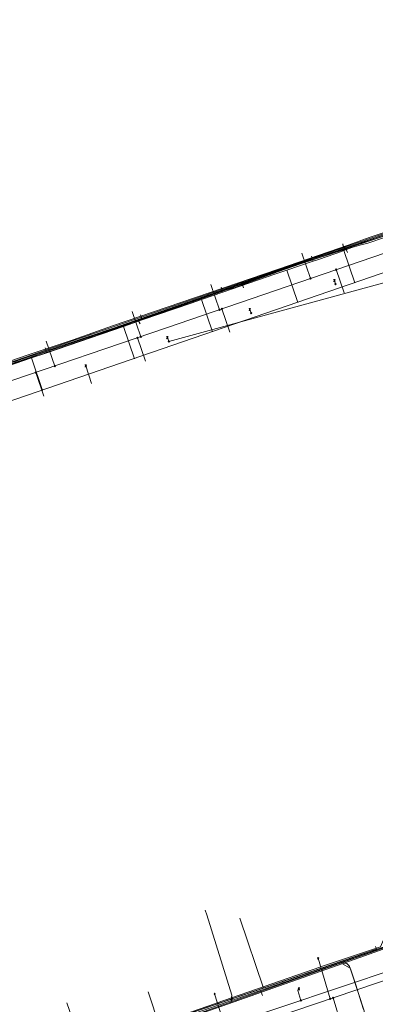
# Model space of a CAD drawing. Header units: metres. Extents: x 265038 to 265901, y 576646 to 577335.
# Tile 26 of 27: x 265610 to 265691, y 577111 to 577335. Entities that reach past the tile are written whole.
import ezdxf

# ---------------------------------------------------------------- set-up
doc = ezdxf.new("R2010")
doc.units = ezdxf.units.M
for name, color, linetype, lineweight in [('B-WE-KL-DATA-G', 252, 'KL-DATA-ALGEMEEN', 18), ('B-WE-KL-GAS-LD-G', 252, 'KL-GAS-LAGE-DRUK', 18), ('B-WE-KL-WATER-G', 252, 'KL-WATER', 18), ('B-WE-KL_ET-LS-G', 252, 'KL-LAAGSPANNING', 18), ('B-WE-RI-PERSLEIDING-G', 252, 'B-WE-RI-PERSLEIDING-G', 18), ('B-WE-RI-VRIJVERVALLEIDING-G', 252, 'KL-VRIJVERVAL', 18)]:
    doc.layers.add(name, color=color, linetype=linetype, lineweight=lineweight)
doc.styles.add('NLCS-ISO', font='NLCS-ISO.ttf')
doc.styles.get("Standard").update_dxf_attribs({"font": 'arial.ttf'})
doc.linetypes.add('B-WE-RI-PERSLEIDING-G', pattern='A,6,-2,[102,NLCS.shx,S=0.5,R=0,X=0,Y=0],-2,6,-2,["P",Standard,S=1,R=0,X=-0.5,Y=-0.5],-2', length=20)
doc.linetypes.add('KL-DATA-ALGEMEEN', pattern='A,2,-1.5,["@",NLCS-ISO,S=1,R=0,X=-0.5,Y=-0.4],-1.5,3,-1.5,["D",NLCS-ISO,S=1,R=0,X=-0.5,Y=-0.4],-1.5,1', length=12)
doc.linetypes.add('KL-GAS-LAGE-DRUK', pattern='A,2,-2,["GAS",NLCS-ISO,S=1,R=0,X=-1.25,Y=-0.4],-2,3,-1,["L",NLCS-ISO,S=1,R=0,X=-0.5,Y=-0.4],-1,1', length=12)
doc.linetypes.add('KL-LAAGSPANNING', pattern='A,2,-1.5,[103,NLCS.shx,S=1,R=0,X=0,Y=0],-1.5,3,-1.5,["L",NLCS-ISO,S=1,R=0,X=-0.5,Y=-0.4],-1.5,1', length=12)
doc.linetypes.add('KL-VRIJVERVAL', pattern='A,2,-1.5,[89,NLCS.shx,S=0.25,R=270,X=-0.5,Y=0],-1.5,3,-1.5,["V",NLCS-ISO,S=1,R=0,X=-0.5,Y=-0.4],-1.5,1', length=12)
doc.linetypes.add('KL-WATER', pattern='A,2,-1.5,[168,NLCS.shx,S=1,R=0,X=0,Y=0],-1.5,3,-1.5,["D",NLCS-ISO,S=1,R=0,X=-0.5,Y=-0.4],-1.5,1', length=12)

msp = doc.modelspace()

# ---------------------------------------------------------------- linework, layer by layer
at = {"layer": 'B-WE-KL-DATA-G'}
for p, q in [((265685.877, 577283.397), (265694.125, 577286.159)), ((265695.076, 577286.765), (265690.798, 577285.279)), ((265673.789, 577279.339), (265684.185, 577282.792)), ((265683.662, 577282.37), (265685.47, 577283.052)), ((265683.662, 577282.37), (265686.194, 577274.998)), ((265684.185, 577282.792), (265684.352, 577282.869)), ((265684.352, 577282.869), (265684.512, 577282.927)), ((265684.512, 577282.927), (265685.877, 577283.397)), ((265670.667, 577277.939), (265676.664, 577279.972)), ((265673.756, 577279.535), (265672.59, 577279.152)), ((265679.191, 577281.317), (265673.756, 577279.535)), ((265676.664, 577279.972), (265676.274, 577281.107)), ((265655.304, 577272.965), (265670.496, 577278.228)), ((265670.491, 577278.25), (265670.496, 577278.228)), ((265670.496, 577278.228), (265673.789, 577279.339)), ((265670.667, 577277.939), (265673.209, 577270.538)), ((265634.2, 577265.573), (265655.304, 577272.965)), ((265656.857, 577273.43), (265641.962, 577268.214)), ((265651.184, 577271.219), (265656.028, 577272.895)), ((265656.028, 577272.895), (265655.641, 577274.02)), ((265651.184, 577271.219), (265653.717, 577263.843)), ((265641.962, 577268.214), (265635.166, 577265.779)), ((265633.348, 577265.093), (265637.676, 577266.578)), ((265637.676, 577266.578), (265637.286, 577267.715)), ((265615.051, 577259.065), (265634.2, 577265.573)), ((265615.85, 577259.09), (265633.348, 577265.093)), ((265635.166, 577265.779), (265628.249, 577263.415)), ((265633.348, 577265.093), (265635.882, 577257.717)), ((265628.249, 577263.415), (265614.165, 577258.572)), ((265615.85, 577259.09), (265615.462, 577260.219)), ((265601.288, 577254.336), (265611.463, 577257.802)), ((265614.165, 577258.572), (265608.53, 577256.83)), ((265611.463, 577257.802), (265615.051, 577259.065)), ((265612.38, 577257.899), (265615.85, 577259.09)), ((265612.38, 577257.899), (265614.916, 577250.515)), ((265665.347, 577114.217), (265659.933, 577130.128)), ((265688.815, 577122.264), (265681.131, 577119.629)), ((265691.159, 577123.068), (265688.815, 577122.264)), ((265654.508, 577110.781), (265678.404, 577119.084)), ((265654.508, 577110.781), (265678.404, 577119.084)), ((265681.131, 577119.629), (265665.347, 577114.217)), ((265678.404, 577119.084), (265678.549, 577119.132)), ((265678.404, 577119.084), (265678.549, 577119.132)), ((265665.347, 577114.217), (265649.068, 577108.636)), ((265654.362, 577110.73), (265654.508, 577110.781)), ((265654.362, 577110.73), (265654.508, 577110.781))]:
    msp.add_line(p, q, dxfattribs=at)
for points in [[(265683.454, 577283.904), (265683.456, 577283.712), (265683.616, 577283.233), (265684.141, 577282.885), (265684.352, 577282.869), (265684.976, 577283.097), (265689.809, 577284.706), (265719.106, 577294.568), (265733.934, 577299.681), (265758.818, 577308.274), (265773.283, 577313.292), (265782.075, 577316.351), (265782.078, 577316.343), (265805.388, 577324.428), (265808.838, 577325.607), (265820.532, 577329.472), (265826.043, 577331.308), (265829.643, 577332.563), (265834.896, 577334.375)], [(265834.896, 577334.375), (265829.643, 577332.563), (265820.532, 577329.472), (265808.838, 577325.607), (265800.463, 577322.72), (265782.078, 577316.343), (265782.075, 577316.351), (265770.208, 577312.225), (265763.157, 577309.779), (265735.621, 577300.264), (265715.791, 577293.452), (265694.125, 577286.159), (265685.877, 577283.397), (265684.512, 577282.927)], [(265684.512, 577282.927), (265685.877, 577283.397), (265694.125, 577286.159), (265715.791, 577293.452), (265735.621, 577300.264), (265763.157, 577309.779), (265770.208, 577312.225), (265782.075, 577316.351), (265782.078, 577316.343), (265800.463, 577322.72), (265808.838, 577325.607), (265820.532, 577329.472), (265829.643, 577332.563), (265834.896, 577334.375)], [(265683.454, 577283.904), (265683.456, 577283.712), (265683.616, 577283.233), (265684.141, 577282.885), (265684.352, 577282.869), (265684.976, 577283.097), (265689.809, 577284.706), (265719.106, 577294.568), (265733.934, 577299.681), (265758.818, 577308.274), (265770.208, 577312.225), (265779.2, 577285.426), (265776.496, 577284.519)], [(265596.515, 577252.71), (265611.326, 577257.754), (265615.051, 577259.065), (265621.962, 577261.445), (265626.86, 577263.076), (265631.205, 577264.514), (265634.2, 577265.573), (265655.304, 577272.965), (265668.858, 577277.675), (265673.789, 577279.339), (265683.601, 577282.575), (265684.185, 577282.792), (265684.352, 577282.869), (265684.976, 577283.097), (265689.809, 577284.706), (265719.106, 577294.568)], [(265596.515, 577252.71), (265611.326, 577257.754), (265615.051, 577259.065), (265621.962, 577261.445), (265626.86, 577263.076), (265631.205, 577264.514), (265634.2, 577265.573), (265655.304, 577272.965), (265668.858, 577277.675), (265673.789, 577279.339), (265683.601, 577282.575), (265684.185, 577282.792), (265684.352, 577282.869), (265684.976, 577283.097), (265689.809, 577284.706), (265719.106, 577294.568)], [(265695.076, 577286.765), (265682.802, 577282.501), (265679.191, 577281.317), (265673.756, 577279.535), (265672.59, 577279.152)], [(265690.798, 577285.279), (265682.802, 577282.501), (265679.191, 577281.317)], [(265684.352, 577282.869), (265684.141, 577282.885), (265683.616, 577283.233), (265683.454, 577283.904)], [(265687.615, 577283.67), (265689.164, 577284.09), (265693.194, 577285.433)], [(265563.27, 577232.079), (265565.35, 577233.008), (265566.958, 577235.246), (265567.563, 577238.443), (265567.152, 577242.288), (265568.461, 577243), (265575.73, 577245.56), (265593.519, 577251.673), (265596.515, 577252.71), (265611.463, 577257.802), (265615.051, 577259.065), (265634.2, 577265.573), (265655.304, 577272.965), (265670.496, 577278.228), (265673.789, 577279.339), (265684.185, 577282.792)], [(265563.27, 577232.079), (265565.35, 577233.008), (265566.958, 577235.246), (265567.563, 577238.443), (265567.152, 577242.288), (265568.461, 577243), (265575.73, 577245.56), (265593.519, 577251.673), (265596.515, 577252.71), (265611.463, 577257.802), (265615.051, 577259.065), (265634.2, 577265.573), (265655.304, 577272.965), (265670.496, 577278.228), (265673.789, 577279.339), (265684.185, 577282.792)], [(265676.664, 577279.972), (265677.856, 577280.376), (265681.614, 577281.646), (265682.34, 577281.872), (265683.662, 577282.37)], [(265685.47, 577283.052), (265686.033, 577283.241), (265687.615, 577283.67)], [(265656.028, 577272.895), (265667.893, 577276.999), (265670.667, 577277.939)], [(265672.59, 577279.152), (265667.52, 577277.126), (265663.137, 577275.536)], [(265663.137, 577275.536), (265659.02, 577274.042), (265656.857, 577273.43)], [(265637.676, 577266.578), (265648.861, 577270.416), (265651.184, 577271.219)], [(265597.402, 577252.749), (265606.879, 577256.011), (265612.38, 577257.899)], [(265678.549, 577119.132), (265692.027, 577123.64), (265696.219, 577133.411)], [(265678.549, 577119.132), (265692.027, 577123.64), (265696.219, 577133.411)], [(265596.759, 577102.267), (265597.064, 577101.387), (265597.415, 577101.509), (265597.484, 577101.528), (265597.555, 577101.536), (265597.687, 577101.525), (265597.811, 577101.479), (265609.6, 577095.27), (265609.766, 577095.217), (265609.941, 577095.224), (265609.995, 577095.239), (265665.347, 577114.217), (265659.933, 577130.128)], [(265692.646, 577123.577), (265627.959, 577101.398), (265609.941, 577095.224)], [(265690.93, 577123.737), (265691.159, 577123.068), (265609.995, 577095.239)], [(265690.93, 577123.737), (265691.159, 577123.068), (265627.959, 577101.398)], [(265623.715, 577100.342), (265646.91, 577108.136), (265654.362, 577110.73)], [(265623.715, 577100.342), (265646.91, 577108.136), (265654.362, 577110.73)]]:
    msp.add_lwpolyline(points, dxfattribs=at)
at = {"layer": 'B-WE-KL-GAS-LD-G'}
for points in [[(265834.771, 577334.806), (265822.414, 577330.558), (265805.371, 577324.843), (265776.943, 577314.787), (265757.487, 577308.098), (265727.413, 577297.951), (265692.277, 577286.021), (265660.614, 577275.215), (265617.786, 577260.449), (265566.892, 577242.796), (265566.536, 577242.219), (265567.138, 577238.372), (265566.624, 577235.496), (265565.047, 577233.397), (265551.042, 577228.182), (265529.165, 577220.53), (265505.901, 577212.664), (265498.328, 577209.999), (265497.995, 577209.288), (265499.592, 577203.326), (265499.362, 577202.815), (265498.726, 577202.529)], [(265543.955, 577082.845), (265547.226, 577083.472), (265597.49, 577101.022), (265603.954, 577097.768), (265609.82, 577094.736), (265645.756, 577106.783), (265678.81, 577118.421), (265693.484, 577123.598), (265697.632, 577135.179), (265782.608, 577164.595), (265789.129, 577161.639), (265817.958, 577171.276)]]:
    msp.add_lwpolyline(points, dxfattribs=at)
at = {"layer": 'B-WE-KL-WATER-G'}
msp.add_line((265685.222, 577118.546), (265687.054, 577113), dxfattribs=at)
for points in [[(265584.302, 577249.172), (265611.41, 577258.52), (265621.889, 577262.031), (265630.879, 577265.198), (265668.76, 577278.128), (265684.873, 577283.717), (265689.474, 577285.375), (265718.894, 577295.231), (265752.945, 577306.849), (265772.554, 577313.661), (265805.273, 577325.064), (265825.696, 577332.003), (265834.705, 577335.032)], [(265549.725, 577084.143), (265590.173, 577098.253), (265597.407, 577100.797), (265609.882, 577094.283), (265622.76, 577098.718), (265624.411, 577099.262), (265638.953, 577104.269), (265654.525, 577109.676), (265687.301, 577121.223), (265693.732, 577123.509), (265697.83, 577135.035), (265705.786, 577137.815)], [(265657.857, 577110.85), (265658.077, 577112.603), (265652.401, 577130.95)], [(265683.226, 577119.787), (265685.127, 577118.766), (265685.222, 577118.546), (265687.054, 577113), (265688.278, 577109.058), (265688.41, 577108.328), (265688.208, 577107.631)]]:
    msp.add_lwpolyline(points, dxfattribs=at)
at = {"layer": 'B-WE-KL_ET-LS-G'}
for p, q in [((265684.05, 577283.046), (265684.51, 577281.926)), ((265660.407, 577274.921), (265660.766, 577273.878)), ((265636.62, 577266.6), (265637.173, 577265.697)), ((265685.222, 577118.546), (265687.054, 577113)), ((265664.684, 577113.69), (265665.085, 577112.515)), ((265622.287, 577105.579), (265620.443, 577110.867))]:
    msp.add_line(p, q, dxfattribs=at)
for points in [[(265497.987, 577209.687), (265504.722, 577212.029), (265522.157, 577217.952), (265545.906, 577226.092), (265559.338, 577230.962), (265565.184, 577233.142), (265566.733, 577235.338), (265567.264, 577238.504), (265566.912, 577242.351), (265568.405, 577243.221), (265584.403, 577248.773), (265611.272, 577258.018), (265615.336, 577259.407), (265631.104, 577264.67), (265668.76, 577277.843), (265684.946, 577283.351), (265689.679, 577284.894), (265718.888, 577294.854), (265753.061, 577306.411), (265763.055, 577310.13), (265805.435, 577324.64), (265825.927, 577331.529), (265834.834, 577334.588)], [(265497.987, 577209.687), (265504.722, 577212.029), (265522.157, 577217.952), (265545.906, 577226.092), (265559.338, 577230.962), (265565.184, 577233.142), (265566.733, 577235.338), (265567.264, 577238.504), (265566.912, 577242.351), (265568.405, 577243.221), (265584.403, 577248.773), (265611.272, 577258.018), (265615.336, 577259.407), (265631.104, 577264.67), (265668.76, 577277.843), (265684.946, 577283.351), (265689.679, 577284.894), (265718.888, 577294.854), (265753.061, 577306.411), (265763.055, 577310.13), (265805.435, 577324.64), (265825.927, 577331.529), (265834.834, 577334.588)], [(265649.484, 577108.437), (265692.975, 577123.47), (265693.021, 577123.488), (265693.067, 577123.512), (265693.129, 577123.556), (265693.195, 577123.621), (265693.251, 577123.704), (265693.274, 577123.753), (265697.368, 577135.141), (265697.393, 577135.199), (265697.425, 577135.253), (265697.473, 577135.314), (265697.529, 577135.365), (265697.596, 577135.41), (265697.64, 577135.431), (265762.744, 577158.098)], [(265658.162, 577111.436), (265658.077, 577112.603), (265652.401, 577130.95), (265652.039, 577132.014)], [(265649.484, 577108.437), (265693.021, 577123.488)], [(265683.607, 577120.232), (265683.652, 577120.065), (265683.692, 577119.973), (265683.751, 577119.916), (265683.831, 577119.893), (265684.038, 577119.923), (265684.139, 577119.914), (265684.235, 577119.88), (265684.326, 577119.821), (265684.514, 577119.666), (265684.678, 577119.514), (265684.821, 577119.347), (265684.943, 577119.163), (265685.043, 577118.963), (265685.364, 577118.116), (265686.407, 577114.959), (265687.666, 577111.03), (265688.196, 577109.323)]]:
    msp.add_lwpolyline(points, dxfattribs=at)
at = {"layer": 'B-WE-RI-PERSLEIDING-G'}
msp.add_lwpolyline([(265837.075, 577326.912), (265575.546, 577237.073), (265575.179, 577236.856), (265574.745, 577236.416), (265574.232, 577235.784), (265573.925, 577234.942), (265573.874, 577234.127), (265574.049, 577233.284), (265574.91, 577230.633), (265575.988, 577227.746), (265464.423, 577189.374), (265462.819, 577188.954), (265461.859, 577189.023), (265461.083, 577189.242), (265459.564, 577190.961), (265455.95, 577201.35)], dxfattribs=at)
at = {"layer": 'B-WE-RI-VRIJVERVALLEIDING-G'}
for p, q in [((265643.22, 577264.75), (265711.82, 577288.3)), ((265676.066, 577276.026), (265674.091, 577281.777)), ((265643.726, 577261.639), (265706.73, 577278.818)), ((265682.064, 577277.88), (265681.759, 577278.185)), ((265681.759, 577277.88), (265682.064, 577278.185)), ((265683.732, 577272.733), (265681.911, 577278.033)), ((265676.219, 577275.873), (265675.913, 577276.179)), ((265675.913, 577275.873), (265676.219, 577276.179)), ((265681.53, 577275.555), (265681.367, 577275.8)), ((265681.53, 577275.555), (265681.367, 577275.31)), ((265681.415, 577275.832), (265681.645, 577275.278)), ((265681.415, 577275.278), (265681.645, 577275.832)), ((265681.587, 577275.266), (265681.473, 577275.844)), ((265681.473, 577275.266), (265681.587, 577275.844)), ((265681.53, 577275.255), (265681.53, 577275.855)), ((265681.53, 577275.555), (265681.693, 577275.8)), ((265681.808, 577274.743), (265681.53, 577275.555)), ((265681.693, 577275.31), (265681.53, 577275.555)), ((265681.961, 577274.59), (265681.655, 577274.895)), ((265681.655, 577274.59), (265681.961, 577274.895)), ((265655.315, 577268.902), (265653.341, 577274.649)), ((265637.301, 577262.737), (265635.334, 577268.464)), ((265655.468, 577268.749), (265655.162, 577269.055)), ((265655.162, 577268.749), (265655.468, 577269.055)), ((265655.95, 577268.915), (265655.645, 577269.22)), ((265655.645, 577268.915), (265655.95, 577269.22)), ((265657.619, 577263.764), (265655.797, 577269.067)), ((265662.2, 577268.927), (265662.037, 577269.172)), ((265662.2, 577268.927), (265662.037, 577268.682)), ((265662.085, 577269.204), (265662.315, 577268.65)), ((265662.085, 577268.65), (265662.315, 577269.204)), ((265662.257, 577268.638), (265662.143, 577269.216)), ((265662.143, 577268.638), (265662.257, 577269.216)), ((265662.2, 577268.627), (265662.2, 577269.227)), ((265662.2, 577268.927), (265662.363, 577269.172)), ((265662.485, 577268.094), (265662.2, 577268.927)), ((265662.363, 577268.682), (265662.2, 577268.927)), ((265662.638, 577267.941), (265662.333, 577268.247)), ((265662.333, 577267.941), (265662.638, 577268.247)), ((265570.74, 577240.1), (265643.22, 577264.75)), ((265617.675, 577256.062), (265615.728, 577261.73)), ((265636.734, 577262.339), (265636.429, 577262.645)), ((265636.429, 577262.339), (265636.734, 577262.645)), ((265638.411, 577257.166), (265636.581, 577262.492)), ((265637.453, 577262.584), (265637.148, 577262.89)), ((265637.148, 577262.584), (265637.453, 577262.89)), ((265643.389, 577262.541), (265643.225, 577262.786)), ((265643.389, 577262.541), (265643.225, 577262.297)), ((265643.274, 577262.819), (265643.503, 577262.264)), ((265643.274, 577262.264), (265643.503, 577262.819)), ((265643.446, 577262.253), (265643.331, 577262.83)), ((265643.331, 577262.253), (265643.446, 577262.83)), ((265643.389, 577262.241), (265643.389, 577262.841)), ((265643.389, 577262.541), (265643.552, 577262.786)), ((265643.726, 577261.639), (265643.389, 577262.541)), ((265643.552, 577262.297), (265643.389, 577262.541)), ((265643.879, 577261.486), (265643.573, 577261.792)), ((265643.573, 577261.486), (265643.879, 577261.792)), ((265613.501, 577254.438), (265613.195, 577254.744)), ((265613.195, 577254.438), (265613.501, 577254.744)), ((265617.828, 577255.91), (265617.522, 577256.215)), ((265617.522, 577255.91), (265617.828, 577256.215)), ((265624.776, 577256.105), (265624.613, 577256.35)), ((265624.776, 577256.105), (265624.613, 577255.86)), ((265624.661, 577256.382), (265624.891, 577255.828)), ((265624.661, 577255.828), (265624.891, 577256.382)), ((265624.833, 577255.816), (265624.719, 577256.394)), ((265624.719, 577255.816), (265624.833, 577256.394)), ((265624.776, 577255.805), (265624.776, 577256.405)), ((265624.776, 577256.105), (265624.939, 577256.35)), ((265626.102, 577252.076), (265624.776, 577256.105)), ((265624.939, 577255.86), (265624.776, 577256.105)), ((265615.202, 577249.194), (265613.348, 577254.591)), ((265643.08, 577101.127), (265700.434, 577120.283)), ((265667.545, 577107.394), (265705.846, 577120.346)), ((265677.932, 577120.834), (265677.697, 577121.187)), ((265677.697, 577120.834), (265677.932, 577121.187)), ((265680.555, 577111.794), (265677.814, 577121.011)), ((265643.08, 577101.127), (265639.033, 577113.352)), ((265673.429, 577114.04), (265673.265, 577114.285)), ((265673.429, 577114.04), (265673.265, 577113.795)), ((265673.314, 577114.317), (265673.544, 577113.763)), ((265673.314, 577113.763), (265673.544, 577114.317)), ((265673.486, 577113.752), (265673.371, 577114.329)), ((265673.371, 577113.752), (265673.486, 577114.329)), ((265673.429, 577113.74), (265673.429, 577114.34)), ((265673.429, 577114.04), (265673.592, 577114.285)), ((265673.592, 577113.795), (265673.429, 577114.04)), ((265654.293, 577112.714), (265654.058, 577113.067)), ((265654.058, 577112.714), (265654.293, 577113.067)), ((265657.034, 577103.823), (265654.175, 577112.891)), ((265674.029, 577111.26), (265673.723, 577111.565)), ((265673.723, 577111.26), (265674.029, 577111.565)), ((265680.708, 577111.641), (265680.403, 577111.946)), ((265680.403, 577111.641), (265680.708, 577111.946)), ((265681.371, 577111.865), (265681.066, 577112.171)), ((265681.066, 577111.865), (265681.371, 577112.171)), ((265683.125, 577105.631), (265681.218, 577112.018))]:
    msp.add_line(p, q, dxfattribs=at)
msp.add_lwpolyline([(265673.876, 577111.413), (265673.137, 577113.671), (265673.264, 577113.987), (265673.429, 577114.04)], dxfattribs=at)

doc.saveas('drawing.dxf')
